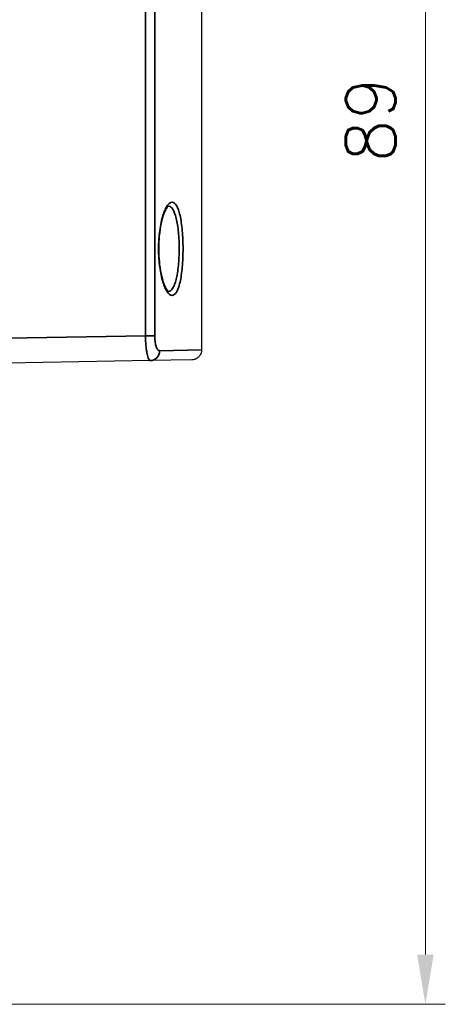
# Model space of a CAD drawing. Header units: millimetres. Extents: x 399 to 6076, y -1991 to 1602.
# Tile 53 of 256: x 4680 to 4702, y -1843 to -1794. Entities that reach past the tile are written whole.
import ezdxf

# ---------------------------------------------------------------- set-up
doc = ezdxf.new("R2010")
doc.units = ezdxf.units.MM
for name, color, linetype, lineweight in [('AM_5', 3, 'Continuous', 25), ('可見 (ISO)', 7, 'Continuous', 25), ('窄部可見 (ISO)', 7, 'Continuous', 35)]:
    doc.layers.add(name, color=color, linetype=linetype, lineweight=lineweight)
doc.styles.add('尺寸標註', font='romans.shx', dxfattribs={"bigfont": 'CHINESET.SHX'})
doc.dimstyles.new('CNS1$0', dxfattribs={"dimtxt": 2.5, "dimasz": 2.5, "dimexe": 1, "dimexo": 1, "dimgap": 1.5, "dimtad": 1, "dimtoh": 1, "dimdec": 1, "dimdsep": 46, "dimtxsty": '尺寸標註', "dimcen": 0, "dimclrd": 2, "dimclre": 2, "dimclrt": 1, "dimadec": 0, "dimazin": 2, "dimtp": 0.1, "dimtm": 0.1, "dimtfac": 0.71, "dimtdec": 1, "dimtmove": 0, "dimatfit": 0, "dimfxl": 0, "dimlwd": 13, "dimlwe": 13, "dimarcsym": 0})

# ---------------------------------------------------------------- blocks, each defined once
blk = doc.blocks.new('*D356')
at = {"layer": 'AM_5', "color": 2, "lineweight": 13}
for p, q in [((4665.007, -1754.144), (4701.655, -1754.144)), ((4700.655, -1840.644), (4700.655, -1756.644)), ((4664.134, -1843.144), (4701.655, -1843.144))]:
    blk.add_line(p, q, dxfattribs=at)
at = {"layer": 'AM_5', "color": 2}
for points in [[(4700.238, -1756.644), (4701.072, -1756.644), (4700.655, -1754.144)], [(4700.238, -1840.644), (4701.072, -1840.644), (4700.655, -1843.144)]]:
    blk.add_solid(points, dxfattribs=at)
at = {"layer": 'Defpoints', "color": 0}
for p in [(4664.007, -1754.144), (4700.655, -1754.144), (4663.134, -1843.144)]:
    blk.add_point(p, dxfattribs=at)
at = {"layer": 'AM_5', "color": 1, "insert": (4697.905, -1798.644), "char_height": 2.5, "attachment_point": 5, "rotation": 90, "style": '尺寸標註'}
blk.add_mtext('89', dxfattribs=at)

msp = doc.modelspace()

# ---------------------------------------------------------------- linework, layer by layer
at = {"layer": '可見 (ISO)'}
for p, q in [((4689.405, -1791.635), (4689.405, -1810.233)), ((4686.83, -1810.769), (4679.655, -1810.894)), ((4688.914, -1810.733), (4686.83, -1810.769))]:
    msp.add_line(p, q, dxfattribs=at)
for points, knots in [([(4687.741, -1802.998), (4687.741, -1802.998), (4687.735, -1803), (4687.698, -1803.03), (4687.65, -1803.087), (4687.56, -1803.256), (4687.515, -1803.364), (4687.427, -1803.64), (4687.383, -1803.819), (4687.312, -1804.218), (4687.284, -1804.446), (4687.262, -1804.79), (4687.257, -1804.903), (4687.254, -1805.045), (4687.254, -1805.074), (4687.254, -1805.124), (4687.254, -1805.146), (4687.254, -1805.232), (4687.255, -1805.297), (4687.263, -1805.556), (4687.277, -1805.749), (4687.323, -1806.147), (4687.359, -1806.352), (4687.444, -1806.711), (4687.494, -1806.869), (4687.598, -1807.115), (4687.654, -1807.205), (4687.721, -1807.281), (4687.741, -1807.29), (4687.741, -1807.29)], [0.0207169, 0.0207169, 0.0207169, 0.0207169, 0.0486597, 0.0486597, 0.1137949, 0.1137949, 0.1731123, 0.1731123, 0.2422385, 0.2422385, 0.3140264, 0.3140264, 0.3480923, 0.3480923, 0.3567118, 0.3567118, 0.3631759, 0.3631759, 0.3825853, 0.3825853, 0.441293, 0.441293, 0.5111221, 0.5111221, 0.5820149, 0.5820149, 0.6530275, 0.6530275, 0.6994876, 0.6994876, 0.6994876, 0.6994876]), ([(4689.405, -1810.233), (4689.405, -1810.286), (4689.396, -1810.341), (4689.367, -1810.427), (4689.351, -1810.461), (4689.304, -1810.54), (4689.267, -1810.582), (4689.199, -1810.638), (4689.171, -1810.657), (4689.094, -1810.699), (4689.041, -1810.717), (4688.962, -1810.73), (4688.938, -1810.732), (4688.914, -1810.733)], [0, 0, 0, 0, 0.01613951, 0.01613951, 0.02726405, 0.02726405, 0.04367273, 0.04367273, 0.05366158, 0.05366158, 0.07009685, 0.07009685, 0.07740054, 0.07740054, 0.07740054, 0.07740054])]:
    msp.add_open_spline(points, degree=3, knots=knots, dxfattribs=at)
at = {"layer": '窄部可見 (ISO)'}
for p, q in [((4686.585, -1809.523), (4686.585, -1762.315)), ((4687.051, -1762.315), (4687.051, -1809.523)), ((4679.655, -1809.644), (4686.585, -1809.523)), ((4687.051, -1809.523), (4686.585, -1809.523)), ((4687.298, -1810.269), (4689.405, -1810.233))]:
    msp.add_line(p, q, dxfattribs=at)
msp.add_ellipse((4686.821, -1810.269), major_axis=(0.009, -0.5), ratio=0.953926, start_param=0, end_param=1.554147, dxfattribs=at)
for points, knots in [([(4687.248, -1805.372), (4687.243, -1805.215), (4687.243, -1805.056), (4687.254, -1804.746), (4687.264, -1804.593), (4687.293, -1804.296), (4687.313, -1804.151), (4687.359, -1803.881), (4687.386, -1803.754), (4687.447, -1803.518), (4687.48, -1803.412), (4687.55, -1803.222), (4687.588, -1803.137), (4687.665, -1802.997), (4687.704, -1802.941), (4687.785, -1802.854), (4687.825, -1802.825), (4687.945, -1802.781), (4688.024, -1802.81), (4688.166, -1802.982), (4688.231, -1803.126), (4688.312, -1803.414), (4688.336, -1803.524), (4688.38, -1803.761), (4688.398, -1803.889), (4688.445, -1804.298), (4688.465, -1804.608), (4688.477, -1805.228), (4688.471, -1805.547), (4688.442, -1805.992), (4688.429, -1806.137), (4688.397, -1806.41), (4688.378, -1806.537), (4688.335, -1806.773), (4688.31, -1806.883), (4688.255, -1807.074), (4688.226, -1807.157), (4688.129, -1807.368), (4688.057, -1807.453), (4687.941, -1807.493), (4687.902, -1807.492), (4687.822, -1807.461), (4687.781, -1807.431), (4687.701, -1807.343), (4687.661, -1807.286), (4687.584, -1807.144), (4687.547, -1807.059), (4687.477, -1806.868), (4687.444, -1806.761), (4687.384, -1806.525), (4687.357, -1806.396), (4687.288, -1805.991), (4687.258, -1805.687), (4687.248, -1805.372)], [0, 0, 0, 0, 0.00047265, 0.00047265, 0.0009453, 0.0009453, 0.00141795, 0.00141795, 0.0018906, 0.0018906, 0.00236326, 0.00236326, 0.00283591, 0.00283591, 0.00330856, 0.00330856, 0.00378121, 0.00378121, 0.00472651, 0.00472651, 0.00567181, 0.00567181, 0.00614446, 0.00614446, 0.00661711, 0.00661711, 0.00756242, 0.00756242, 0.00850772, 0.00850772, 0.00898037, 0.00898037, 0.00945302, 0.00945302, 0.00992567, 0.00992567, 0.01039832, 0.01039832, 0.01134362, 0.01134362, 0.01181628, 0.01181628, 0.01228893, 0.01228893, 0.01276158, 0.01276158, 0.01323423, 0.01323423, 0.01370688, 0.01370688, 0.01417953, 0.01417953, 0.01512483, 0.01512483, 0.01512483, 0.01512483]), ([(4687.739, -1807.289), (4687.756, -1807.289), (4687.772, -1807.286), (4687.789, -1807.281), (4687.866, -1807.257), (4687.938, -1807.179), (4688.002, -1807.05), (4688.034, -1806.986), (4688.064, -1806.91), (4688.091, -1806.823), (4688.118, -1806.736), (4688.143, -1806.636), (4688.164, -1806.528), (4688.186, -1806.42), (4688.205, -1806.303), (4688.221, -1806.178), (4688.236, -1806.053), (4688.249, -1805.92), (4688.259, -1805.785), (4688.278, -1805.513), (4688.285, -1805.221), (4688.279, -1804.937), (4688.273, -1804.653), (4688.253, -1804.37), (4688.222, -1804.12), (4688.206, -1803.995), (4688.188, -1803.878), (4688.166, -1803.77), (4688.144, -1803.661), (4688.12, -1803.561), (4688.093, -1803.473), (4688.039, -1803.297), (4687.974, -1803.165), (4687.904, -1803.087), (4687.852, -1803.03), (4687.796, -1803), (4687.739, -1802.999)], [0.003263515, 0.003263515, 0.003263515, 0.003263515, 0.003449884, 0.003449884, 0.003449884, 0.004312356, 0.004312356, 0.004312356, 0.004743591, 0.004743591, 0.004743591, 0.005174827, 0.005174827, 0.005174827, 0.005606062, 0.005606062, 0.005606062, 0.006037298, 0.006037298, 0.006037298, 0.006899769, 0.006899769, 0.006899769, 0.00776224, 0.00776224, 0.00776224, 0.008193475, 0.008193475, 0.008193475, 0.008624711, 0.008624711, 0.008624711, 0.009487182, 0.009487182, 0.009487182, 0.010118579, 0.010118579, 0.010118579, 0.010118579]), ([(4686.83, -1810.769), (4686.8, -1810.77), (4686.77, -1810.738), (4686.741, -1810.676), (4686.727, -1810.646), (4686.713, -1810.608), (4686.7, -1810.564), (4686.687, -1810.522), (4686.675, -1810.472), (4686.664, -1810.418), (4686.664, -1810.416), (4686.663, -1810.413), (4686.663, -1810.411), (4686.652, -1810.356), (4686.642, -1810.296), (4686.633, -1810.231), (4686.623, -1810.164), (4686.615, -1810.09), (4686.608, -1810.014), (4686.594, -1809.86), (4686.586, -1809.693), (4686.585, -1809.523)], [0, 0, 0, 0, 0.000492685, 0.000492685, 0.000492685, 0.000739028, 0.000739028, 0.000739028, 0.000974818, 0.000974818, 0.000974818, 0.000985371, 0.000985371, 0.000985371, 0.001221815, 0.001221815, 0.001221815, 0.00147044, 0.00147044, 0.00147044, 0.001970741, 0.001970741, 0.001970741, 0.001970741]), ([(4687.051, -1809.523), (4687.051, -1809.728), (4687.08, -1809.926), (4687.128, -1810.061), (4687.151, -1810.129), (4687.178, -1810.181), (4687.207, -1810.217), (4687.237, -1810.252), (4687.267, -1810.27), (4687.298, -1810.269)], [0, 0, 0, 0, 0.000612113, 0.000612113, 0.000612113, 0.00091817, 0.00091817, 0.00091817, 0.001224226, 0.001224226, 0.001224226, 0.001224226])]:
    msp.add_open_spline(points, degree=3, knots=knots, dxfattribs=at)
msp.add_rational_spline([(4687.248, -1805.372), (4687.257, -1805.369), (4687.257, -1805.366)], [1.00000251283, 0.927342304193, 0.880933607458], degree=2, dxfattribs=at)

# ---------------------------------------------------------------- dimensions: what is measured, and where the dimension line sits
at = {"layer": 'AM_5'}
dim = msp.add_linear_dim(base=(4700.655, -1754.144), p1=(4663.134, -1843.144), p2=(4664.007, -1754.144), angle=90, dimstyle='CNS1$0', override={"dimtix": 1, "dimfxl": 4, "dimarcsym": 1}, dxfattribs=at)
dim.commit()
dim.dimension.update_dxf_attribs({"geometry": '*D356', "text_midpoint": (4697.905, -1798.644)})

doc.saveas('drawing.dxf')
